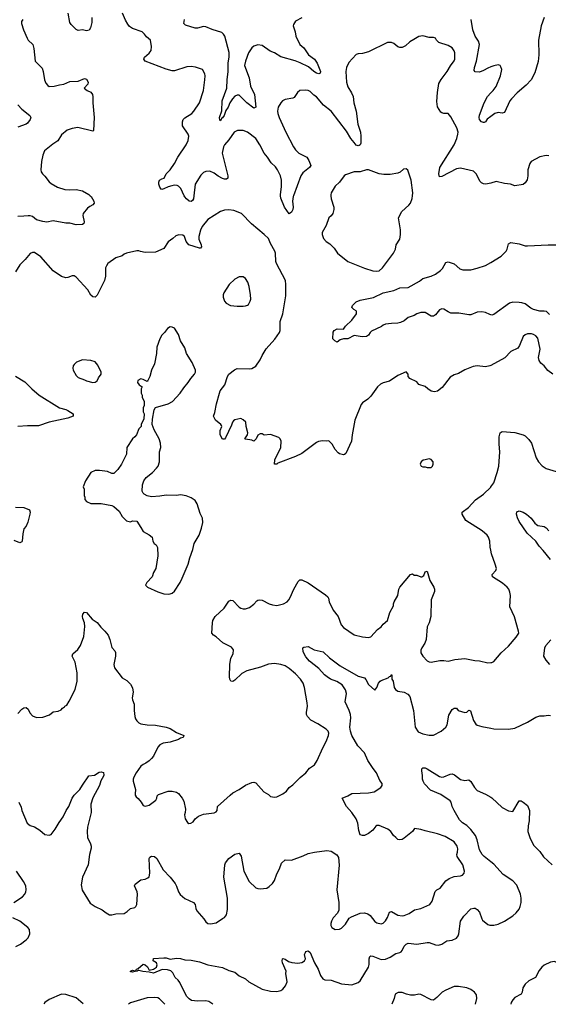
# Model space of a CAD drawing. Header units: inches. Extents: x 1839270 to 1929235, y 762242 to 910350.
# Tile 98 of 256: x 1905489 to 1910550, y 762253 to 771688. Entities that reach past the tile are written whole.
import ezdxf

# ---------------------------------------------------------------- set-up
doc = ezdxf.new("R2010")
doc.units = ezdxf.units.IN
doc.header["$MEASUREMENT"] = 0
for name, color, linetype in [('B9706', 7, 'Continuous'), ('B9707', 7, 'Continuous'), ('B9716', 7, 'Continuous'), ('B9717', 7, 'Continuous')]:
    doc.layers.add(name, color=color, linetype=linetype)

msp = doc.modelspace()

# ---------------------------------------------------------------- linework, layer by layer
at = {"layer": 'B9706', "color": 5}
for points, elevation in [([(1906164.4, 770000), (1906172.7, 769992.7), (1906198, 769950), (1906200.7, 769930), (1906187.9, 769912.1), (1906161.1, 769898.9), (1906139.6, 769880.4), (1906095.5, 769830), (1906094.9, 769810), (1906106, 769750), (1906104.5, 769735.5), (1906090, 769723.7), (1906030, 769723), (1905970, 769738.3), (1905930, 769738.9), (1905810, 769758.7), (1905750, 769748.3), (1905710, 769752.8), (1905650, 769769.7), (1905610, 769802), (1905590, 769809.7), (1905570, 769809.7), (1905530, 769803.6), (1905470, 769802.7)], 540), ([(1907155.7, 770000), (1907151.9, 769970), (1907144.1, 769955.9), (1907130, 769944), (1907110, 769949.7), (1907086.6, 769970), (1907069.7, 769990), (1907064.9, 770000)], 540), ([(1908110.6, 770000), (1908107.7, 769992.2), (1908100.3, 769950), (1908108.4, 769890), (1908103.1, 769870), (1908090, 769843.7), (1908070, 769826), (1908023, 769890), (1907990, 769977.2), (1907986.3, 770000)], 540), ([(1908469.5, 770000), (1908472.2, 769970), (1908496.4, 769890), (1908496.4, 769870), (1908486.4, 769830), (1908471.5, 769808.4), (1908448.5, 769790), (1908423.4, 769716.6), (1908386, 769650), (1908383.8, 769630), (1908397.3, 769590), (1908422.3, 769562.3), (1908458.5, 769538.6), (1908499.2, 769499.2), (1908533, 769450), (1908630, 769370.4), (1908790, 769306.3), (1908870, 769281.1), (1908910, 769277.4), (1908930, 769282.6), (1908963.6, 769310), (1909067, 769450), (1909086.6, 769490), (1909092.3, 769530), (1909130, 769584.7), (1909136, 769630), (1909134.8, 769674.8), (1909115.1, 769790), (1909149.4, 769850), (1909216, 769910), (1909229.6, 769930.4), (1909245.8, 769974.2), (1909249.3, 770000)], 560), ([(1910000, 768375), (1909990, 768369.6), (1909950, 768360.5), (1909870, 768369.6), (1909830, 768364.5), (1909750, 768333.2), (1909690, 768297.2), (1909650, 768286), (1909610, 768260.9), (1909535.1, 768164.9), (1909490, 768127), (1909462, 768122), (1909430, 768129.3), (1909395.3, 768150), (1909371.8, 768171.8), (1909310, 768193.2), (1909290, 768218.4), (1909225.2, 768250), (1909209.3, 768270), (1909209, 768290), (1909190, 768312.7), (1909110, 768278), (1909030, 768222.4), (1908970, 768208), (1908943.2, 768196.8), (1908914.9, 768170), (1908850, 768078.7), (1908821.6, 768050), (1908770, 768015.6), (1908759.4, 768000.6), (1908696.3, 767850), (1908672.7, 767710), (1908667.3, 767650), (1908610.5, 767529.5), (1908598, 767522), (1908590, 767519), (1908551.1, 767528.9), (1908538.3, 767538.3), (1908509.5, 767570), (1908481.2, 767621.2), (1908450, 767652.7), (1908430.7, 767649.3), (1908387.9, 767652.1), (1908350, 767646), (1908330, 767635.1), (1908190, 767529.6), (1908130, 767502.4), (1907961.6, 767438.4), (1907950, 767429.3), (1907930, 767429), (1907933.2, 767470), (1907989.4, 767590), (1907992.7, 767650), (1907984, 767670), (1907970, 767684), (1907890, 767713.2), (1907830, 767705.2), (1907810, 767719), (1907790, 767719), (1907770, 767708), (1907752, 767670), (1907730.8, 767649.2), (1907710, 767659), (1907650, 767668), (1907646, 767670), (1907669, 767710), (1907672.7, 767730), (1907656, 767790), (1907652.7, 767830), (1907630, 767854), (1907604.7, 767864.7), (1907550, 767853.3), (1907535.8, 767844.2), (1907524.9, 767830), (1907516.7, 767803.3), (1907459.8, 767680.2), (1907450, 767668), (1907430, 767668.7), (1907409.4, 767710), (1907409.5, 767750.5), (1907424, 767790), (1907420.2, 767800.2), (1907415.3, 767810), (1907365.2, 767850), (1907345.2, 767890), (1907357.5, 767922.5), (1907372.5, 768007.5), (1907400.9, 768110), (1907409.6, 768130.4), (1907452.7, 768190), (1907479.3, 768270), (1907492.7, 768290), (1907546.2, 768333.8), (1907570, 768343.8), (1907690, 768342.8), (1907710, 768346.8), (1907750, 768367.3), (1907790, 768426.8), (1907809.6, 768470), (1907850, 768534.9), (1907933.4, 768626.6), (1907975.6, 768690), (1907984.2, 768710), (1907982.8, 768797.2), (1908009.7, 768870), (1908037.1, 769042.9), (1908038.7, 769150), (1908033, 769190), (1907948.5, 769350), (1907941.5, 769370), (1907936.8, 769450), (1907930.8, 769470.8), (1907890, 769542), (1907870, 769589.5), (1907830, 769629.6), (1907707.6, 769730), (1907611.5, 769831.5), (1907538, 769858), (1907490, 769864.5), (1907450, 769862), (1907410, 769849.4), (1907290, 769774.5), (1907235.3, 769704.7), (1907220.2, 769670), (1907203.9, 769610), (1907203.5, 769583.5), (1907226.7, 769530), (1907230.4, 769510), (1907221, 769499), (1907210, 769497), (1907109.8, 769529.9), (1907082.6, 769562.6), (1907066.9, 769610), (1907050, 769623.1), (1907014.1, 769625.9), (1906982.9, 769617.1), (1906954.8, 769590), (1906910, 769558.4), (1906870, 769495.1), (1906790, 769459.3), (1906690, 769457.2), (1906646, 769466), (1906630, 769474), (1906610, 769474), (1906510, 769449.2), (1906490, 769441.2), (1906470, 769425.2), (1906410, 769405.2), (1906333.4, 769350), (1906319.5, 769330), (1906312, 769310), (1906308.9, 769230), (1906299.5, 769190), (1906230, 769049), (1906210, 769029.3), (1906190, 769032.3), (1906170, 769049.3), (1906140.1, 769100.1), (1906030, 769219.6), (1906010, 769232.3), (1905990, 769232.3), (1905950, 769217), (1905930, 769214.5), (1905890, 769227), (1905810, 769282.7), (1905690, 769415.1), (1905630, 769455.6), (1905610, 769456.2), (1905590, 769446.6), (1905542, 769390), (1905490, 769338), (1905447.9, 769272.1)], 560), ([(1910000, 768859.3), (1909990, 768861.6), (1909950, 768881.7), (1909913, 768887), (1909870, 768884), (1909810, 768861.1), (1909790, 768858.9), (1909694.6, 768874.6), (1909617.1, 768877.1), (1909590, 768887.6), (1909550, 768913.3), (1909530, 768915.6), (1909510, 768906.6), (1909470, 768860.9), (1909450, 768847.6), (1909428.1, 768848.1), (1909370, 768880.5), (1909330, 768881.3), (1909291, 768870), (1909266.1, 768853.9), (1909210, 768833.6), (1909170, 768800.9), (1909133.7, 768786.3), (1909110, 768779.6), (1909050, 768778), (1908990.6, 768769.4), (1908970, 768761.2), (1908952.3, 768747.7), (1908858, 768702), (1908844.9, 768690), (1908830, 768665.2), (1908810, 768652.7), (1908769.6, 768649.6), (1908690, 768662), (1908630, 768629.4), (1908590, 768629.2), (1908558.8, 768621.2), (1908530, 768598), (1908506, 768610), (1908488, 768630), (1908490, 768692), (1908499, 768710), (1908530, 768726.8), (1908590, 768721), (1908609.2, 768750), (1908669.2, 768810), (1908715.3, 768870), (1908715.3, 768890), (1908710, 768898), (1908688, 768910), (1908668.7, 768930), (1908674, 768950), (1908710, 768984), (1908750, 769001.6), (1908875.6, 769024.4), (1908970, 769070.3), (1909070, 769091.7), (1909130, 769117.6), (1909210, 769123), (1909317.4, 769182.6), (1909350, 769206.4), (1909429.2, 769230), (1909470, 769248.4), (1909517.3, 769282.8), (1909536.9, 769303.1), (1909570, 769361), (1909590, 769366), (1909650, 769346.8), (1909701.7, 769301.7), (1909730.4, 769290.4), (1909810, 769290.3), (1909870, 769306), (1909950, 769333), (1910000, 769362.6)], 540), ([(1905450, 768270.7), (1905537.4, 768217.4), (1905603.8, 768150), (1905674.9, 768090), (1905869.1, 767969.1), (1905930, 767953.1), (1905950, 767942.4), (1906001, 767910), (1906001, 767890), (1905951.3, 767870), (1905770, 767830.8), (1905670, 767795), (1905564.9, 767795), (1905470, 767788.2)], 560), ([(1910000, 766604.2), (1909994.2, 766634.2), (1909989.4, 766690), (1909978, 766730), (1909963.7, 766750), (1909918, 766790), (1909759.3, 766890), (1909725.1, 766950), (1909726.6, 766970), (1909786.3, 767013.7), (1909854.2, 767085.8), (1909930, 767140.3), (1910000, 767208.9)], 560), ([(1905450, 767017.6), (1905530, 767014.6), (1905582, 766990), (1905588.4, 766970), (1905587.2, 766950), (1905567.9, 766872.1), (1905550, 766835.1), (1905528.4, 766810), (1905519.2, 766760.8), (1905514, 766690), (1905510, 766683.7), (1905490, 766676.2), (1905435.8, 766695.8)], 560), ([(1905470, 765039.1), (1905510, 765082.8), (1905530, 765094.8), (1905550, 765097.3), (1905570, 765081), (1905584.7, 765044.7), (1905610, 765018), (1905650, 765000.5), (1905710, 765005.3), (1905772.9, 765027.1), (1905810, 765056.4), (1905856.5, 765063.5), (1905885.2, 765074.8), (1905898, 765090), (1905918, 765102), (1905922, 765110), (1905938.9, 765121.1), (1905962.3, 765157.7), (1906019.1, 765270), (1906038.9, 765350), (1906040.4, 765430), (1906019.8, 765530), (1905991.6, 765590), (1905996.2, 765610), (1906045.9, 765654.1), (1906069.6, 765690), (1906102, 765778), (1906113.8, 765873.8), (1906109.4, 765910), (1906092.7, 765950), (1906089.3, 765970), (1906094, 765990), (1906110, 766011.3), (1906130, 766006), (1906183.1, 765943.1), (1906230, 765910.8), (1906265.7, 765865.7), (1906304.9, 765830), (1906334.9, 765790), (1906350.7, 765749.3), (1906370.5, 765670.5), (1906399.3, 765639.3), (1906405.2, 765625.2), (1906404.9, 765590), (1906390.4, 765510.4), (1906397, 765477), (1906470, 765382.8), (1906514.7, 765354.7), (1906550, 765320.7), (1906570, 765284.7), (1906575.6, 765244.4), (1906566.4, 765190), (1906568.3, 765171.7), (1906584.4, 765130), (1906583.7, 765070), (1906590, 765012), (1906597.1, 764990), (1906610, 764970.7), (1906630, 764950.6), (1906650, 764939.3), (1906709.5, 764930.5), (1906790, 764927.7), (1906890, 764907.7), (1906930, 764894.8), (1906990, 764857.3), (1907062, 764830), (1907054, 764810), (1907030, 764804), (1907007.9, 764792.1), (1906930, 764763.6), (1906863.4, 764756.6), (1906830, 764740.5), (1906810, 764718), (1906768.7, 764630), (1906752.2, 764607.8), (1906730, 764585.6), (1906696.7, 764563.3), (1906670, 764551.8), (1906650, 764535.1), (1906603, 764470), (1906581.3, 764430), (1906575.8, 764410), (1906575.8, 764390), (1906599.1, 764310), (1906593.4, 764270), (1906595.9, 764255.9), (1906602.8, 764242.8), (1906624.5, 764224.5), (1906652, 764190), (1906670, 764158), (1906690, 764151.3), (1906730, 764161), (1906792.7, 764210), (1906802.7, 764230), (1906805.2, 764250), (1906818, 764262), (1906910, 764294.9), (1906950, 764295.8), (1906990, 764287), (1907010, 764272.4), (1907044.9, 764230), (1907059.9, 764199.9), (1907075.5, 764124.5), (1907074, 764090), (1907068.2, 764070), (1907074, 764030), (1907094.4, 763994.4), (1907107.3, 763987.3), (1907127.5, 763987.5), (1907150, 764001), (1907169.6, 764030.4), (1907202.5, 764057.5), (1907250, 764074.8), (1907350, 764088), (1907370, 764098.8), (1907379.3, 764110), (1907384, 764150), (1907502.6, 764257.4), (1907530, 764278.7), (1907589.4, 764310), (1907650, 764352.4), (1907710, 764378), (1907730, 764382), (1907750, 764374.8), (1907827.9, 764287.9), (1907870, 764264.7), (1907890, 764246), (1907930, 764238.8), (1907950, 764242.8), (1908008, 764270), (1908044.7, 764295.3), (1908069, 764330), (1908103, 764357), (1908173.1, 764426.9), (1908230, 764472.4), (1908264.5, 764515.5), (1908310.7, 764549.3), (1908337.4, 764590), (1908391.2, 764710), (1908424.2, 764770), (1908446.6, 764830), (1908449.3, 764850), (1908442.7, 764870), (1908424, 764890), (1908342, 764942), (1908275.1, 764975.1), (1908245.1, 765010), (1908236.2, 765030), (1908235.1, 765050), (1908245.6, 765110), (1908242, 765142), (1908215.6, 765290), (1908202.4, 765330), (1908177.4, 765370), (1908130, 765419.7), (1908070, 765471.1), (1908030, 765495.8), (1907990, 765509.6), (1907930, 765519.6), (1907870, 765511.6), (1907795.4, 765484.6), (1907662.8, 765450), (1907616.3, 765423.7), (1907550, 765359.3), (1907530, 765346), (1907510, 765349), (1907500.9, 765370), (1907498.4, 765390), (1907499.5, 765510), (1907511.7, 765568.3), (1907531.6, 765610), (1907534.5, 765650), (1907516.3, 765676.3), (1907435.3, 765715.3), (1907370, 765772.7), (1907344, 765790), (1907329.2, 765810), (1907334.5, 765910), (1907339.5, 765930), (1907360.9, 765970), (1907445.1, 766050), (1907490, 766116), (1907510, 766126.8), (1907530, 766122.8), (1907590, 766058), (1907607.6, 766047.6), (1907630, 766042), (1907650, 766042), (1907690, 766055.8), (1907730, 766086), (1907760.8, 766119.2), (1907770, 766125.5), (1907787.7, 766127.7), (1907810, 766125.5), (1907876, 766090), (1907910, 766080.4), (1907950, 766074.9), (1908014, 766090), (1908049.2, 766110), (1908066, 766130), (1908079.3, 766150), (1908112.3, 766230), (1908155.8, 766304.2), (1908170, 766319.1), (1908190, 766321.6), (1908251.7, 766291.7), (1908417.7, 766177.7), (1908438, 766158), (1908445.5, 766145.5), (1908453.4, 766110), (1908490.3, 766030.3), (1908538.4, 765970), (1908568.4, 765890), (1908590, 765864), (1908690, 765793), (1908770, 765772.7), (1908830, 765766.7), (1908850, 765772.7), (1908915.4, 765844.6), (1908949.2, 765870), (1908970, 765896), (1909010, 765932), (1909033.1, 766006.9), (1909069.3, 766070), (1909069.3, 766090), (1909076, 766110), (1909109.4, 766170), (1909119.5, 766230), (1909129.5, 766250), (1909230, 766370.8), (1909250, 766378.8), (1909266.4, 766366.4), (1909290, 766366), (1909330, 766348.5), (1909338, 766350), (1909357, 766363), (1909370, 766398), (1909390, 766404.7), (1909415.2, 766315.2), (1909454, 766250), (1909462, 766230), (1909462, 766210), (1909428.2, 766130), (1909424.9, 765970), (1909410.6, 765910), (1909390.6, 765869.4), (1909380.7, 765750), (1909367.5, 765712.5), (1909338.8, 765670), (1909330, 765646), (1909330, 765622), (1909347.7, 765590), (1909390, 765544), (1909410, 765533.4), (1909430, 765530.6), (1909512, 765548), (1909550, 765548), (1909590, 765540.4), (1909655.9, 765555.9), (1909750, 765565.5), (1909847.3, 765547.3), (1909890, 765544.9), (1909970, 765526.4), (1910000, 765527.1)], 560), ([(1905481, 764190), (1905503.4, 764143.4), (1905510.5, 764110), (1905561.6, 763990), (1905590, 763966), (1905630, 763954), (1905681.1, 763921.1), (1905730, 763878.8), (1905770, 763874.8), (1905790, 763881), (1905830, 763930.5), (1905865.6, 763994.4), (1905904.2, 764050), (1905933, 764110), (1905959.8, 764150), (1905992.4, 764230), (1906010, 764256.4), (1906065.6, 764310), (1906090, 764354), (1906150, 764442), (1906206, 764450), (1906250, 764478), (1906270, 764482), (1906290, 764474), (1906293.4, 764450), (1906290, 764438), (1906265.8, 764394.2), (1906254, 764350), (1906188.1, 764231.9), (1906170.4, 764170), (1906172.2, 764090), (1906138.9, 763950), (1906133.4, 763910), (1906137, 763850), (1906166, 763790), (1906172.7, 763770), (1906172.7, 763750), (1906156.4, 763690), (1906145.3, 763590), (1906088.9, 763470), (1906077.3, 763397.3), (1906086.5, 763346.5), (1906163.7, 763223.7), (1906211, 763190), (1906279.9, 763159.9), (1906316.3, 763130), (1906350, 763110.5), (1906370, 763110.5), (1906410, 763120.4), (1906490, 763123), (1906518.5, 763141.5), (1906550, 763170.8), (1906590, 763181), (1906602, 763190), (1906609, 763210), (1906616.2, 763310), (1906614.5, 763330), (1906589.6, 763390), (1906594, 763406), (1906650, 763446.4), (1906690, 763452.7), (1906716.2, 763463.8), (1906730, 763476), (1906735.8, 763510), (1906728.7, 763650), (1906735.8, 763664.2), (1906750, 763674), (1906778.8, 763670), (1906802, 763650), (1906861.7, 763541.7), (1906930, 763470.7), (1906976.4, 763410), (1906990, 763384.7), (1907008.2, 763330), (1907024.2, 763304.2), (1907070, 763268.2), (1907153.4, 763230), (1907170.4, 763210), (1907175.8, 763170), (1907184.4, 763150), (1907253.5, 763073.5), (1907270, 763044), (1907290, 763028), (1907314.5, 763025.5), (1907370, 763034.8), (1907430, 763076), (1907450, 763084.7), (1907469.2, 763110), (1907477.1, 763162.9), (1907479.1, 763270), (1907443.1, 763470), (1907451.8, 763588.2), (1907459.3, 763610), (1907490, 763650.7), (1907550, 763690.5), (1907590, 763701), (1907610, 763672), (1907635.5, 763530), (1907685.5, 763430), (1907751, 763370), (1907770, 763361.6), (1907790, 763359.3), (1907854, 763366), (1907879.1, 763380.9), (1907910, 763410.8), (1907930, 763438), (1907950, 763504.7), (1907975.1, 763550), (1907994.5, 763605.5), (1908030, 763638.8), (1908090, 763635.5), (1908204.4, 763675.6), (1908250, 763697.1), (1908310.5, 763710.5), (1908430, 763725.5), (1908470, 763719.1), (1908526.8, 763686.8), (1908541, 763661), (1908547.9, 763587.9), (1908526.3, 763350), (1908544.2, 763230), (1908543.1, 763156.9), (1908532.3, 763127.7), (1908490, 763081.2), (1908473, 763050), (1908468.1, 763028.1), (1908468.3, 763008.3), (1908476, 762990), (1908510, 762970.7), (1908550, 762974), (1908570, 762984), (1908610, 763021), (1908642.3, 763077.7), (1908667.2, 763092.8), (1908750, 763125.8), (1908790, 763129.2), (1908820.9, 763120.9), (1908844, 763104), (1908890, 763046), (1908910, 763034.4), (1908950, 763023.7), (1908970, 763030.4), (1908990, 763053), (1909010, 763084.9), (1909030, 763135.5), (1909050, 763142.4), (1909110, 763107.9), (1909150, 763101.5), (1909170, 763104.9), (1909217.3, 763122.8), (1909270, 763157.1), (1909330, 763170.4), (1909416.2, 763210), (1909437.6, 763242.4), (1909466.2, 763333.8), (1909484.5, 763350), (1909514.7, 763365.3), (1909570, 763436.5), (1909602, 763458), (1909650, 763477.8), (1909710, 763483), (1909728.7, 763490), (1909743.7, 763510), (1909749.3, 763530), (1909731.6, 763590), (1909678.3, 763670), (1909675.1, 763690), (1909681.5, 763710), (1909683.7, 763743.7), (1909676.4, 763770), (1909648.8, 763808.8), (1909561.7, 763861.7), (1909490, 763886), (1909370, 763914.5), (1909330, 763929.3), (1909270, 763938), (1909251, 763910), (1909170, 763843.7), (1909150, 763832.7), (1909130, 763829.3), (1909110, 763833.2), (1909089, 763850), (1909069.2, 763870), (1909042.7, 763910), (1909015.1, 763930), (1908930, 763966.6), (1908910, 763967.6), (1908899.6, 763960.4), (1908870, 763920.9), (1908830, 763889.6), (1908790, 763872.3), (1908770, 763869.2), (1908750, 763878), (1908737.5, 763917.5), (1908725.6, 763990), (1908709.6, 764030), (1908669.6, 764090), (1908618, 764150), (1908578, 764230), (1908629.6, 764250.4), (1908670, 764273.4), (1908830, 764278.4), (1908882, 764290), (1908945.2, 764330), (1908959.3, 764350), (1908960.9, 764370), (1908937, 764397), (1908905.4, 764470), (1908872.6, 764512.6), (1908823.1, 764590), (1908790, 764664.2), (1908725.3, 764730), (1908669.7, 764830.3), (1908655.8, 764870), (1908650.8, 764910), (1908658.7, 764998.7), (1908657.2, 765030), (1908644.8, 765070), (1908604.2, 765150), (1908616.8, 765230), (1908607.5, 765267.5), (1908575.1, 765315), (1908525, 765345), (1908463.6, 765370), (1908433, 765390), (1908407.4, 765410), (1908352.3, 765472.3), (1908262.3, 765542.3), (1908230, 765582.7), (1908201.6, 765630), (1908199, 765670), (1908210, 765675.5), (1908250, 765680.7), (1908310, 765650.6), (1908396, 765630), (1908454.3, 765574.3), (1908556.9, 765496.9), (1908730, 765398.7), (1908790, 765380.4), (1908804.4, 765364.4), (1908830, 765317.3), (1908890, 765264.7), (1908909, 765290), (1908923.7, 765330), (1908941.2, 765350), (1908950, 765357.3), (1909018, 765382), (1909030, 765394), (1909042, 765398), (1909046, 765410), (1909052, 765410), (1909051, 765370), (1909066, 765350), (1909074.9, 765290), (1909086, 765270), (1909110, 765252.7), (1909170, 765244.9), (1909204.1, 765224.1), (1909223.8, 765203.8), (1909260.4, 765070), (1909276.3, 764910), (1909304.6, 764864.6), (1909350, 764844.4), (1909410, 764830.6), (1909450, 764833.4), (1909526, 764870), (1909569.3, 764910), (1909582, 764930), (1909596.3, 765023.7), (1909630, 765078.8), (1909650, 765090.8), (1909670, 765090.8), (1909688.8, 765068.8), (1909750, 765048.4), (1909770, 765052.7), (1909790, 765070.6), (1909806.8, 765066.8), (1909832.9, 764972.9), (1909856.4, 764936.4), (1909870, 764927.3), (1909914.9, 764914.9), (1910000, 764899.2)], 540), ([(1910000, 763619.6), (1909935.4, 763670), (1909916, 763690), (1909892.3, 763732.3), (1909870.5, 763830), (1909852.5, 763870), (1909810, 763927.1), (1909770, 763965), (1909730, 763992.1), (1909701.3, 764021.3), (1909648.7, 764110), (1909630.9, 764150), (1909620.8, 764190), (1909610, 764204.4), (1909522.4, 764262.4), (1909423.6, 764303.6), (1909364.3, 764364.3), (1909351, 764390), (1909346.4, 764410), (1909346.5, 764446.5), (1909339.5, 764490), (1909340.9, 764510), (1909350, 764519.1), (1909370, 764518), (1909390, 764508), (1909510, 764434.9), (1909530, 764430.5), (1909550, 764432.7), (1909610, 764458.4), (1909630, 764461.6), (1909652.2, 764452.2), (1909710, 764407.3), (1909750, 764398), (1909790, 764402.8), (1909810, 764386.8), (1909843, 764330), (1909870, 764303), (1909950, 764266.7), (1910000, 764237.8)], 520), ([(1905434, 763230), (1905516.4, 763283.6), (1905539.6, 763310), (1905546.3, 763330), (1905551.2, 763350), (1905546.9, 763390), (1905526.6, 763430), (1905458.7, 763530)], 540), ([(1907339.6, 762255.6), (1907299.7, 762279.7), (1907270, 762288), (1907190, 762284), (1907135.3, 762290), (1907110, 762306), (1907086.6, 762330), (1907022.5, 762462.5), (1907005.1, 762485.1), (1906976, 762510), (1906954.5, 762554.5), (1906934.7, 762574.7), (1906904.4, 762584.4), (1906854.3, 762585.7), (1906770, 762553.2), (1906730, 762562), (1906667.3, 762567.3), (1906630, 762578), (1906622, 762578), (1906614, 762570), (1906591, 762569), (1906570, 762562), (1906550, 762566), (1906549, 762570), (1906570, 762582), (1906590, 762574), (1906602, 762578), (1906606, 762590), (1906623.1, 762596.9), (1906670, 762638), (1906690, 762631.3), (1906713.7, 762613.7), (1906730, 762582), (1906770, 762590.8), (1906799, 762610), (1906804, 762630), (1906798, 762650), (1906766, 762670), (1906768.7, 762691.3), (1906870, 762699.1), (1906890, 762698.8), (1906930, 762687.3), (1906990, 762696.3), (1907027.5, 762692.5), (1907070, 762680.4), (1907130, 762675.8), (1907210, 762661.6), (1907290, 762630.4), (1907430, 762607.3), (1907490, 762576.3), (1907550, 762560.7), (1907590, 762526.8), (1907650, 762497.3), (1907684, 762470), (1907810, 762397.6), (1907890, 762379.2), (1907950, 762375.8), (1907990, 762386.3), (1908010, 762398.4), (1908035.4, 762430), (1908048.4, 762470), (1908038, 762550), (1908039.3, 762570), (1908005.1, 762650), (1908001.6, 762670), (1908005.2, 762690), (1908010, 762692.2), (1908030, 762684.4), (1908063.9, 762663.9), (1908093.6, 762653.6), (1908151.3, 762648.7), (1908190, 762654), (1908214.5, 762670), (1908225.1, 762690), (1908216.3, 762730), (1908224.2, 762750), (1908230, 762758), (1908250, 762764.9), (1908270, 762750.7), (1908313, 762650), (1908348, 762590), (1908368.6, 762528.6), (1908390, 762497.8), (1908410, 762487), (1908470, 762484.3), (1908570, 762448.7), (1908670, 762439), (1908730, 762461.2), (1908750, 762478.3), (1908829.8, 762610), (1908835.1, 762635), (1908836.3, 762690), (1908842, 762710), (1908850, 762718), (1908870, 762715.3), (1908950, 762682.8), (1908990, 762685.3), (1909035.2, 762704.8), (1909090, 762741.1), (1909130, 762748.8), (1909142.7, 762757.3), (1909152.5, 762767.5), (1909171.2, 762810), (1909190, 762830.3), (1909210, 762839.5), (1909290, 762830.2), (1909390, 762846.9), (1909410, 762844.7), (1909470, 762823.7), (1909499.7, 762820.3), (1909530, 762828.4), (1909579.7, 762860.3), (1909630.9, 762869.1), (1909670, 762887), (1909688, 762910), (1909694, 762930), (1909710, 763050.8), (1909742.8, 763097.2), (1909810, 763167.7), (1909835.9, 763175.9), (1909850, 763174), (1909870, 763162.8), (1909890, 763136), (1909912.3, 763072.3), (1909920.7, 763060.7), (1909970, 763018.8), (1909990.5, 763010.5), (1910000, 763010.5)], 520), ([(1905451.8, 762808.2), (1905497, 762830), (1905549.4, 762870), (1905569.4, 762890), (1905586.6, 762930), (1905583.7, 762970), (1905566, 762990), (1905490, 763051.5), (1905423.1, 763083.1)], 540), ([(1909852.7, 762254), (1909867.4, 762310), (1909862.7, 762342.7), (1909845.1, 762370), (1909810, 762394.7), (1909770, 762409.6), (1909690, 762425.4), (1909650, 762422.7), (1909570.5, 762390), (1909534.9, 762370), (1909481.6, 762318.4), (1909450, 762294.5), (1909430, 762297.6), (1909330, 762347.5), (1909310, 762349.1), (1909270, 762340.6), (1909230, 762341.1), (1909192.7, 762350), (1909150, 762367.1), (1909113.1, 762366.9), (1909084.4, 762350), (1909074, 762310), (1909052.1, 762254.5)], 520), ([(1906096.1, 762256.3), (1906030, 762316.3), (1905930, 762348.2), (1905890, 762351.3), (1905770, 762298), (1905730, 762271.5), (1905719.1, 762256.6)], 540), ([(1906879.4, 762255.9), (1906826, 762306), (1906810, 762315.1), (1906779.6, 762319.6), (1906710, 762316.2), (1906550, 762267.1), (1906530.7, 762256.1)], 540)]:
    msp.add_lwpolyline(points, dxfattribs=dict(at, elevation=elevation))
at = {"layer": 'B9706', "color": 5, "elevation": 580}
for points in [[(1907590, 769225.2), (1907550, 769202.7), (1907494, 769150), (1907444, 769070), (1907437.3, 769050), (1907437.3, 769030), (1907450, 768992), (1907466, 768970), (1907508.5, 768948.5), (1907570, 768942), (1907630, 768942), (1907650, 768947.3), (1907670, 768951), (1907680.2, 768959.8), (1907697.2, 768990), (1907701.2, 769010), (1907699.3, 769050), (1907687, 769130), (1907673.1, 769173.1), (1907650, 769209), (1907630, 769224)], [(1906930, 768744.5), (1906902.8, 768730), (1906876, 768690), (1906850, 768664), (1906830, 768628.7), (1906803, 768550), (1906797.3, 768490), (1906778.8, 768390), (1906750.9, 768329.1), (1906736, 768270), (1906716, 768230), (1906710, 768222), (1906703.1, 768223.1), (1906670, 768241.2), (1906650, 768246.6), (1906620.7, 768230), (1906616, 768210), (1906631.3, 768190), (1906662, 768170), (1906652, 768150), (1906652, 768110), (1906662, 768090), (1906662, 768070), (1906682, 768030), (1906682, 767990), (1906672.7, 767967.3), (1906672, 767950), (1906672, 767930), (1906682, 767910), (1906676.9, 767863.1), (1906652.7, 767807.3), (1906651.6, 767788.4), (1906630, 767766), (1906606, 767710), (1906591.3, 767690), (1906568.5, 767671.5), (1906516, 767590), (1906510, 767526), (1906462.8, 767430), (1906430, 767377.2), (1906390, 767339), (1906370, 767339), (1906330, 767357.2), (1906252, 767368), (1906210, 767368), (1906170, 767348), (1906118, 767270), (1906098, 767210), (1906104.7, 767190), (1906104.7, 767130), (1906111.1, 767111.1), (1906111.6, 767091.6), (1906130, 767072), (1906171.6, 767051.6), (1906270, 767051), (1906370, 767033.4), (1906390, 767023), (1906439.9, 766979.9), (1906470, 766926.8), (1906510, 766887.3), (1906550, 766876), (1906570, 766884.7), (1906610, 766882), (1906650, 766822), (1906670, 766782), (1906730, 766751.3), (1906758, 766730), (1906764.7, 766690), (1906778, 766670), (1906795.5, 766655.5), (1906806.8, 766630), (1906810.7, 766550), (1906790.8, 766430), (1906771, 766390), (1906758, 766350), (1906705.4, 766294.6), (1906694, 766270), (1906714, 766250), (1906810, 766206), (1906870, 766186.8), (1906910, 766182), (1906930, 766184.9), (1906950, 766194), (1906970, 766210.8), (1907023.8, 766296.2), (1907043.8, 766336.2), (1907101.3, 766470), (1907118, 766530), (1907148, 766610), (1907159.3, 766670), (1907206.3, 766750), (1907230, 766816), (1907243.6, 766870), (1907238.4, 766910), (1907216.3, 766956.3), (1907189.4, 767050), (1907170, 767079.3), (1907130, 767107), (1907083.9, 767123.9), (1907030, 767133.6), (1906989.6, 767129.6), (1906890, 767131.8), (1906830, 767120.7), (1906750, 767117), (1906710, 767126.6), (1906680.7, 767140.7), (1906669.6, 767149.6), (1906660.9, 767170), (1906663.6, 767230), (1906677, 767270), (1906699.1, 767300.9), (1906761.2, 767350), (1906799, 767390), (1906815.3, 767410), (1906828, 767450), (1906828.4, 767548.4), (1906839, 767590), (1906837.2, 767630), (1906825.2, 767670), (1906777, 767757), (1906758, 767810), (1906759.3, 767859.3), (1906778, 767950), (1906790, 767970.7), (1906910, 768007.2), (1906951.8, 768030), (1907024.5, 768110), (1907059.5, 768160.5), (1907102.6, 768210), (1907128.9, 768251.1), (1907163.5, 768290), (1907172.4, 768310), (1907171.2, 768330), (1907141.3, 768401.3), (1907085.1, 768490), (1907070, 768542), (1907029.2, 768610), (1907008.7, 768670), (1906971.7, 768731.7), (1906950, 768742)], [(1906090, 768429.3), (1906032.8, 768407.2), (1906010, 768384), (1906000.7, 768370), (1905997.3, 768350), (1906002, 768330), (1906030, 768278), (1906050, 768258), (1906110, 768238), (1906130, 768226), (1906190, 768211), (1906210, 768214.8), (1906230, 768226), (1906244.1, 768255.9), (1906269, 768290), (1906269, 768310), (1906238, 768378), (1906210, 768409.2), (1906170, 768422.7)], [(1909410, 767479), (1909371.1, 767468.9), (1909351.6, 767468.4), (1909332, 767450), (1909324.7, 767430), (1909334, 767410), (1909350, 767402), (1909370, 767404.7), (1909390, 767398), (1909430, 767398), (1909442, 767410), (1909449, 767430), (1909448.7, 767450), (1909430, 767474)]]:
    msp.add_lwpolyline(points, close=True, dxfattribs=at)
at = {"layer": 'B9707', "color": 5}
for points, elevation in [([(1906179.5, 771710), (1906178.4, 771661.6), (1906167.7, 771610), (1906152.5, 771587.5), (1906130, 771582), (1906090, 771589.2), (1906050, 771584), (1906030, 771593.2), (1905982, 771642), (1905970, 771662), (1905951.5, 771750)], 540), ([(1907064.9, 770000), (1907030.9, 770070), (1907010, 770092.6), (1906997.8, 770097.8), (1906970, 770100.4), (1906944.2, 770095.8), (1906910, 770086.6), (1906870, 770066.4), (1906850, 770061.7), (1906844.6, 770064.6), (1906830, 770082), (1906820.3, 770110), (1906821, 770130), (1906828.3, 770150), (1906850, 770163.7), (1906871.1, 770168.9), (1906891.5, 770210), (1906930, 770250.4), (1906971.2, 770308.8), (1907003.1, 770370), (1907081.8, 770490), (1907101.8, 770530), (1907107.7, 770570), (1907101.6, 770590), (1907048.8, 770670), (1907046.2, 770710), (1907054.8, 770730), (1907071.3, 770748.7), (1907135.6, 770790), (1907157.6, 770810), (1907209.6, 770890), (1907249.7, 771010), (1907262.4, 771110), (1907264.5, 771150), (1907260.9, 771170), (1907239, 771210), (1907173.4, 771233.4), (1907130, 771238.7), (1907090, 771236.9), (1906970, 771199), (1906950, 771197.2), (1906890, 771212.3), (1906689.7, 771289.6), (1906677.2, 771310), (1906684, 771330), (1906730, 771367.7), (1906747.7, 771392.3), (1906752.3, 771430), (1906741.2, 771490), (1906703.3, 771523.3), (1906684, 771550), (1906662, 771570), (1906570, 771602), (1906541.7, 771621.7), (1906523.5, 771643.5), (1906502.8, 771682.8), (1906474, 771750)], 540), ([(1905517.6, 771690), (1905507.6, 771670), (1905505.7, 771650), (1905524, 771590), (1905558.9, 771510), (1905570.4, 771490), (1905614, 771450), (1905624.2, 771410), (1905637.3, 771290), (1905704.2, 771224.2), (1905714.4, 771190), (1905726.7, 771110), (1905739.5, 771079.5), (1905757.3, 771057.3), (1905770, 771048.5), (1905818, 771050), (1905870, 771063.8), (1905910, 771068.2), (1905970, 771094), (1906050, 771099.5), (1906110, 771124.9), (1906130, 771117.3), (1906145.5, 771090), (1906141.6, 771070), (1906107.7, 771030), (1906134, 771010), (1906170, 770993.1), (1906186, 770970), (1906190.3, 770949.7), (1906188.2, 770890), (1906201.7, 770750), (1906194.8, 770625.2), (1906190, 770618), (1906046.9, 770653.1), (1905990, 770645.6), (1905942, 770630), (1905890, 770584.5), (1905852.8, 770527.2), (1905804.6, 770495.4), (1905726.4, 770430), (1905710.6, 770390.6), (1905697.1, 770330), (1905691.8, 770250), (1905694.3, 770230), (1905706.3, 770210), (1905730, 770187.4), (1905770, 770133.1), (1905790, 770116.5), (1905850, 770081.5), (1905922, 770062), (1905970, 770056.5), (1906030, 770060.4), (1906090, 770048.5), (1906150, 770012.7), (1906164.4, 770000)], 540), ([(1908190, 771704.5), (1908130, 771671.8), (1908110, 771642), (1908106.4, 771630), (1908127, 771570), (1908134.4, 771530), (1908170, 771450.7), (1908210, 771417.1), (1908252.9, 771350), (1908311.5, 771310), (1908336.1, 771270), (1908370.4, 771190), (1908366.4, 771173.6), (1908352.5, 771167.5), (1908330, 771175.1), (1908305.1, 771190), (1908254.6, 771234.6), (1908175.3, 771275.3), (1908126.4, 771293.6), (1907990, 771330.9), (1907930, 771368.4), (1907887, 771387), (1907810, 771440.7), (1907770, 771446.3), (1907730, 771435.1), (1907710, 771418.4), (1907679.6, 771370), (1907650.3, 771290), (1907642.3, 771250), (1907685.2, 771130), (1907698, 771050), (1907738.4, 770970), (1907750, 770849), (1907730, 770840.5), (1907665.1, 770890), (1907590, 770964.7), (1907570, 770965.1), (1907550, 770953.7), (1907527.7, 770930), (1907502.3, 770890), (1907485.3, 770850), (1907462.7, 770817.2), (1907446, 770770), (1907430, 770745.6), (1907420.2, 770739.7), (1907410, 770719), (1907403.7, 770723.7), (1907403, 770750), (1907424.4, 770815.6), (1907427.2, 770910), (1907472.4, 771030), (1907474.6, 771110), (1907484.6, 771190), (1907484.7, 771270), (1907493.2, 771333.2), (1907493.6, 771373.6), (1907452.4, 771530), (1907440.5, 771550), (1907423.5, 771563.5), (1907332.3, 771592.3), (1907270, 771620.3), (1907250, 771622), (1907190, 771607.2), (1907170, 771607.1), (1907075.3, 771635.3), (1907062, 771650), (1907065.6, 771690)], 520), ([(1910000, 771234.7), (1909970, 771222.7), (1909930, 771199.7), (1909890, 771185.7), (1909850, 771187.6), (1909842, 771202), (1909844, 771230), (1909861.7, 771290), (1909890.9, 771450), (1909883.1, 771483.1), (1909849.3, 771529.3), (1909826.7, 771590), (1909812.6, 771690)], 520), ([(1910000, 770122.5), (1909952, 770110), (1909930, 770113.3), (1909910, 770123.6), (1909897.6, 770137.6), (1909859.6, 770210), (1909835.2, 770235.2), (1909710, 770265.7), (1909670, 770259.7), (1909530, 770183.6), (1909510, 770182.7), (1909501.3, 770210), (1909511.5, 770270), (1909648.7, 770490), (1909675.3, 770550), (1909684.8, 770590), (1909685.7, 770610), (1909675.3, 770650), (1909617.8, 770757.8), (1909590, 770789.4), (1909549.7, 770789.7), (1909530, 770795.1), (1909522, 770802), (1909490, 770853.2), (1909483.6, 770903.6), (1909488.9, 770988.9), (1909503.6, 771076.4), (1909524.1, 771115.9), (1909582.9, 771190), (1909614.1, 771245.8), (1909650, 771294.8), (1909656.3, 771310), (1909655.4, 771370), (1909649.6, 771390), (1909630, 771417), (1909590, 771440.5), (1909501.2, 771470), (1909480.9, 771490), (1909469, 771510), (1909450, 771516.9), (1909410, 771516.2), (1909350, 771534), (1909310, 771525.1), (1909261.6, 771498.4), (1909224.9, 771475.1), (1909183.9, 771436.1), (1909150, 771419.5), (1909130, 771419.5), (1909110, 771427), (1909070, 771460.9), (1909050, 771469.5), (1909010, 771469.5), (1908830, 771378.4), (1908770, 771362), (1908730, 771359.3), (1908710, 771353.2), (1908641.6, 771278.4), (1908619.6, 771230), (1908611.4, 771190), (1908619.6, 771090), (1908630, 771043), (1908665.4, 770985.4), (1908681.3, 770950), (1908689.3, 770890), (1908711.3, 770810), (1908725.9, 770685.9), (1908752.7, 770610), (1908756.5, 770570), (1908754.2, 770505.8), (1908750.4, 770489.6), (1908738.4, 770481.6), (1908730, 770478), (1908710, 770486.6), (1908690, 770509.5), (1908659.3, 770550), (1908619.1, 770619.1), (1908470.7, 770810), (1908397.2, 770870), (1908330, 770947.3), (1908304.5, 770964.5), (1908270, 771000.5), (1908250, 771009.7), (1908226.4, 771013.6), (1908170, 771009.2), (1908150.4, 770989.6), (1908118.5, 770941.4), (1908104.9, 770935.1), (1908030, 770922.6), (1908006.4, 770910), (1907988.4, 770891.6), (1907964.9, 770850), (1907957.7, 770810), (1907960.2, 770790), (1907973.8, 770750), (1908037.7, 770610), (1908110, 770470.5), (1908130, 770440.4), (1908161.6, 770410), (1908238, 770370), (1908258.5, 770338.6), (1908275.5, 770290), (1908264.4, 770270), (1908200.6, 770219.4), (1908181.7, 770190), (1908110.6, 770000)], 540), ([(1910000, 770760), (1909966.1, 770733.9), (1909950, 770708.7), (1909937.3, 770702.7), (1909930, 770701.2), (1909910, 770709.4), (1909892, 770730), (1909888.2, 770750), (1909891.7, 770771.7), (1909935.8, 770890), (1909968, 770952), (1910000, 770985.4)], 520), ([(1905470, 770870.4), (1905510.2, 770830.2), (1905586.8, 770770), (1905594.8, 770750), (1905590.7, 770730), (1905562.9, 770697.1), (1905550, 770687.6), (1905470, 770656.2)], 520), ([(1907986.3, 770000), (1907984.6, 770010), (1907994.2, 770090), (1907995.3, 770150), (1907986.6, 770190), (1907957.1, 770250), (1907936.7, 770276.7), (1907895.9, 770315.9), (1907861.7, 770370), (1907828.5, 770408.5), (1907788.9, 770490), (1907749.9, 770549.9), (1907670, 770608.7), (1907630, 770626), (1907574.1, 770625.9), (1907541.6, 770610), (1907490, 770536.9), (1907450.3, 770490), (1907440.9, 770470), (1907428.9, 770410), (1907480.9, 770190), (1907480.4, 770170), (1907470, 770158.4), (1907450, 770158.3), (1907430, 770165.3), (1907390, 770187.7), (1907350, 770218), (1907310, 770236.4), (1907270, 770234), (1907250, 770223), (1907222.4, 770197.6), (1907170, 770112.3), (1907155.7, 770000)], 540), ([(1909249.3, 770000), (1909253.3, 770030), (1909236.2, 770150), (1909204.5, 770244.5), (1909190, 770259.3), (1909164.2, 770255.8), (1909131.9, 770228.1), (1909110, 770218.4), (1909035.8, 770204.2), (1908975.1, 770204.9), (1908930, 770211.9), (1908830, 770248.3), (1908810, 770248), (1908750, 770228.3), (1908690, 770229.7), (1908610, 770200.5), (1908595.5, 770190), (1908550, 770129.2), (1908509, 770091), (1908472.2, 770030), (1908468.7, 770010), (1908469.5, 770000)], 560)]:
    msp.add_lwpolyline(points, dxfattribs=dict(at, elevation=elevation))
at = {"layer": 'B9716', "color": 5}
for points, elevation in [([(1910000, 769362.6), (1910098.9, 769421.1), (1910145.7, 769470), (1910156.1, 769490), (1910170, 769539.1), (1910190, 769552), (1910270, 769539.6), (1910330, 769520.8), (1910350, 769519.7), (1910550, 769531.8), (1910629.2, 769529.2)], 540), ([(1910562.5, 768862.5), (1910534, 768890), (1910510, 768895.8), (1910470, 768894.5), (1910410, 768910.6), (1910383.7, 768923.7), (1910330, 768963.9), (1910295.9, 768975.9), (1910270, 768979.3), (1910210, 768979.8), (1910179.3, 768970), (1910030, 768863.6), (1910010, 768856.9), (1910000, 768859.3)], 540), ([(1910592.1, 768292.1), (1910545.3, 768325.3), (1910509.3, 768370), (1910477.2, 768397.2), (1910462.5, 768422.5), (1910456, 768450), (1910471.2, 768530), (1910450, 768637.2), (1910430, 768659.5), (1910410, 768671.8), (1910390, 768677), (1910350, 768676), (1910330, 768669.3), (1910310, 768653.2), (1910275.3, 768564.7), (1910259, 768541), (1910192.3, 768507.7), (1910133, 768447), (1910000, 768375)], 560), ([(1910000, 767208.9), (1910001.1, 767210), (1910029.8, 767250.2), (1910061.6, 767350), (1910075.1, 767410), (1910086, 767546), (1910079.1, 767619.1), (1910079.5, 767690), (1910089.5, 767730.5), (1910110, 767742.8), (1910230, 767732.4), (1910310, 767710.3), (1910330, 767698.7), (1910364.3, 767664.3), (1910388.8, 767630), (1910433.4, 767490), (1910456.4, 767450), (1910490, 767413), (1910530, 767387.3), (1910690, 767339.1)], 560), ([(1910570, 766514.5), (1910502.5, 766602.5), (1910463.1, 766643.1), (1910430, 766691.6), (1910348.8, 766768.8), (1910270, 766879), (1910253.8, 766913.8), (1910247.3, 766950), (1910250, 766971), (1910270, 766980.7), (1910310, 766967.7), (1910341, 766950), (1910386.8, 766910), (1910422, 766862), (1910436, 766850), (1910450, 766842), (1910510, 766830.7), (1910530, 766817.3), (1910556, 766790)], 540), ([(1910000, 765527.1), (1910010, 765527.3), (1910030, 765537.3), (1910098.8, 765621.2), (1910170, 765684), (1910242.9, 765770), (1910266.6, 765810), (1910266, 765830), (1910226.5, 765966.5), (1910181.3, 766061.3), (1910187.6, 766170), (1910182.7, 766202.7), (1910172, 766230), (1910157, 766250), (1910111.8, 766290), (1910016, 766350), (1910012.7, 766370), (1910049.3, 766410), (1910052.7, 766430), (1910042.7, 766470), (1910006.6, 766570), (1910000, 766604.2)], 560), ([(1910564.5, 765510), (1910529.3, 765550), (1910506, 765590), (1910515.6, 765670), (1910526, 765690), (1910573.9, 765746.1)], 540), ([(1910000, 764899.2), (1910030, 764893.7), (1910168.5, 764888.5), (1910230, 764900.4), (1910350, 764957.6), (1910430, 765003.7), (1910470, 765017.6), (1910510, 765017.6), (1910550, 765023.8), (1910570, 765020.5)], 540), ([(1910000, 764237.8), (1910010, 764232), (1910110, 764140.5), (1910170, 764108.4), (1910210, 764101), (1910270, 764202), (1910290, 764202), (1910310, 764191), (1910350, 764158), (1910370.6, 764110), (1910368.2, 764010), (1910356.5, 763963.5), (1910355.6, 763910), (1910372.9, 763850), (1910410, 763779.3), (1910470, 763716.3), (1910504.8, 763664.8), (1910586, 763590)], 520), ([(1910000, 763010.5), (1910030, 763010.4), (1910070, 763021.7), (1910130, 763051.5), (1910210, 763101.5), (1910243.1, 763130), (1910270, 763165.3), (1910280.7, 763190), (1910289, 763230), (1910291.2, 763270), (1910284.8, 763310), (1910250, 763395.8), (1910210, 763434.8), (1910116.8, 763496.8), (1910030, 763596.2), (1910000, 763619.6)], 520), ([(1910962.2, 762253.3), (1910949.7, 762270), (1910881.5, 762450), (1910870, 762532), (1910790, 762680.9), (1910770, 762689.4), (1910685.2, 762614.8), (1910670, 762612.3), (1910634.7, 762650), (1910610, 762664.7), (1910570, 762658), (1910512, 762628), (1910488.9, 762610), (1910462.6, 762577.4), (1910429.2, 762510.8), (1910362.7, 762477.3), (1910330, 762447.4), (1910307.3, 762410), (1910298.6, 762370), (1910289.5, 762350.5), (1910230, 762318.8), (1910210, 762296.9), (1910196.3, 762270), (1910190.7, 762253.8)], 520)]:
    msp.add_lwpolyline(points, dxfattribs=dict(at, elevation=elevation))
at = {"layer": 'B9717', "color": 5}
for points, elevation in [([(1910510.4, 771709.6), (1910483.1, 771630), (1910455.2, 771490), (1910458.9, 771350), (1910452.4, 771287.6), (1910421.1, 771178.9), (1910385.5, 771110), (1910338.8, 771061.2), (1910252.2, 770987.8), (1910197.7, 770930), (1910182.7, 770910), (1910130, 770799.3), (1910110, 770792), (1910070, 770798.4), (1910038.8, 770790), (1910000, 770760)], 520), ([(1910000, 770985.4), (1910023.5, 771010), (1910050, 771046), (1910092, 771150), (1910104.7, 771210), (1910097.3, 771237.2), (1910088.2, 771248.2), (1910070, 771256.3), (1910030, 771246.6), (1910000, 771234.7)], 520), ([(1910555.5, 770384.5), (1910530, 770387), (1910470, 770374), (1910385.5, 770330), (1910372.7, 770310), (1910354.9, 770250), (1910355.5, 770190), (1910348.3, 770151.7), (1910330, 770124), (1910310, 770109.3), (1910230, 770097), (1910188, 770110), (1910130, 770117.6), (1910050, 770135.6), (1910000, 770122.5)], 540)]:
    msp.add_lwpolyline(points, dxfattribs=dict(at, elevation=elevation))

doc.saveas('drawing.dxf')
